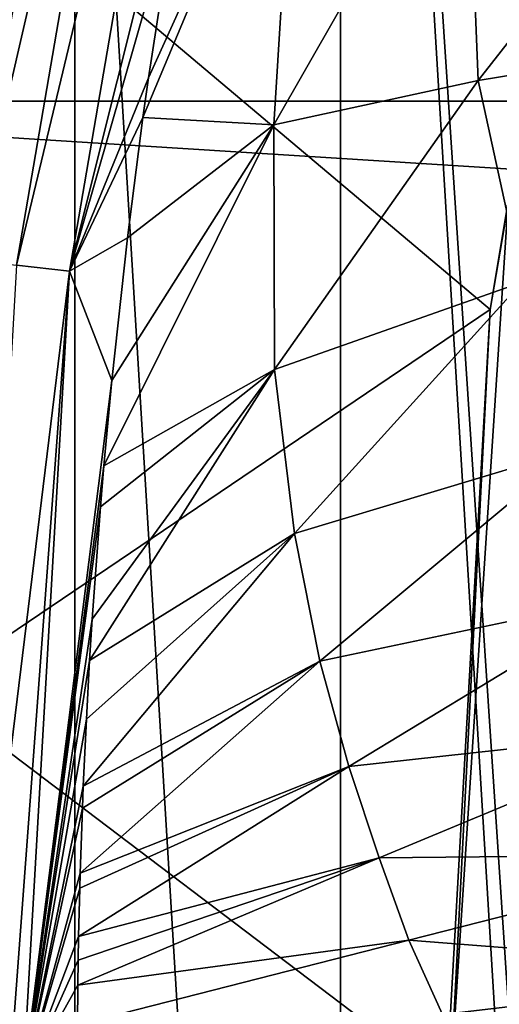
# Model space of a CAD drawing. Header units: metres. Extents: x -31 to 167, y -24 to 31.
# Tile 11 of 155: x -22.01 to -20.54, y 0.24 to 3.26. Entities that reach past the tile are written whole.
import ezdxf

# ---------------------------------------------------------------- set-up
doc = ezdxf.new("R2010")
doc.units = ezdxf.units.M
doc.layers.add('solid_12_381_042_XXX', color=7, linetype='CONTINUOUS')

msp = doc.modelspace()

# ---------------------------------------------------------------- linework, layer by layer
at = {"layer": 'solid_12_381_042_XXX'}
for points in [[(-20.324528, 2.676137, 115.540306), (-19.908621, 10.483031, 115.540306), (-21.029806, 7.999648, 115.540306)], [(-21.029772, -7.99974, 115.540306), (-21.029806, 7.999648, 115.540306), (-21.842592, 5.399001, 115.540306)], [(-19.908562, -10.483146, 115.540306), (-21.029806, 7.999648, 115.540306), (-21.029772, -7.99974, 115.540306)], [(-20.499933, 0, 115.540306), (-21.029806, 7.999648, 115.540306), (-19.908562, -10.483146, 115.540306)], [(-20.499933, 0, 115.540306), (-20.324528, 2.676137, 115.540306), (-21.029806, 7.999648, 115.540306)], [(23.810772, 3.007728, -4), (-23.810766, 3.007766, -4), (-23.245995, 5.968215, -4)], [(23.810772, 3.007728, -4), (-23.245995, 5.968215, -4), (23.246014, 5.968144, -4)], [(-22.278824, 5.714129), (-22.819933, 2.871524), (-21.793116, 5.595307)], [(-22.819933, 2.871524), (-22.322607, 2.819584), (-21.793116, 5.595307)], [(-21.793116, 5.595307), (-22.322607, 2.819584), (-21.842592, 5.399001, 115.540306)], [(-22.322607, 2.819584), (-22.335052, 2.71932, 115.540306), (-21.842592, 5.399001, 115.540306)], [(-21.842575, -5.399065, 115.540306), (-21.842592, 5.399001, 115.540306), (-22.335052, 2.71932, 115.540306)], [(-21.029772, -7.99974, 115.540306), (-21.842592, 5.399001, 115.540306), (-21.842575, -5.399065, 115.540306)], [(-22.199949, 3.662273, 128.635269), (-22.336012, 2.71156, 144.460617), (-21.846195, 5.384588, 144.460602)], [(-21.905224, 5.051387, 144.627075), (-21.846195, 5.384588, 144.460602), (-22.336012, 2.71156, 144.460617)], [(-22.335833, 2.541976, 144.627136), (-21.905224, 5.051387, 144.627075), (-22.336012, 2.71156, 144.460617)], [(-21.842737, 5.036945, 144.793915), (-21.905224, 5.051387, 144.627075), (-22.335833, 2.541976, 144.627136)], [(-22.27202, 2.534699, 144.79393), (-21.842737, 5.036945, 144.793915), (-22.335833, 2.541976, 144.627136)], [(-21.736937, 5.012517, 144.943634), (-21.842737, 5.036945, 144.793915), (-22.27202, 2.534699, 144.79393)], [(-22.164053, 2.522399, 144.943573), (-21.736937, 5.012517, 144.943634), (-22.27202, 2.534699, 144.79393)], [(-21.59663, 4.980139, 145.059677), (-21.736937, 5.012517, 144.943634), (-22.164053, 2.522399, 144.943573)], [(-22.020927, 2.5061, 145.05954), (-21.59663, 4.980139, 145.059677), (-22.164053, 2.522399, 144.943573)], [(-21.437504, 4.943429, 145.132187), (-21.59663, 4.980139, 145.059677), (-22.020927, 2.5061, 145.05954)], [(-21.858637, 2.487624, 145.131958), (-21.437504, 4.943429, 145.132187), (-22.020927, 2.5061, 145.05954)], [(-21.420841, 4.237029, 145.160355), (-21.437504, 4.943429, 145.132187), (-21.858637, 2.487624, 145.131958)], [(-22.032484, 3.602853, 128.364212), (-20.169415, 4.717874, 127.495453), (-20.571243, 2.370205, 127.682831)], [(-20.571243, 2.370205, 127.682831), (-20.169415, 4.717874, 127.495453), (-20.516102, 2.700798, 128.090302)], [(-21.532251, 3.62803, 145.160263), (-21.420841, 4.237029, 145.160355), (-21.858637, 2.487624, 145.131958)], [(-21.162334, 4.086189, 145.174774), (-21.617373, 3.079937, 145.160202), (-21.634348, 2.958217, 145.160187)], [(-21.162334, 4.086189, 145.174774), (-21.634348, 2.958217, 145.160187), (-21.233763, 2.935285, 145.180496)], [(-21.162334, 4.086189, 145.174774), (-21.532251, 3.62803, 145.160263), (-21.617373, 3.079937, 145.160202)], [(-21.162334, 4.086189, 145.174774), (-21.233763, 2.935285, 145.180496), (-20.644175, 3.967526, 145.201645)], [(-20.644175, 3.967526, 145.201645), (-21.233763, 2.935285, 145.180496), (-20.6085, 3.071094, 145.210678)], [(-20.644175, 3.967526, 145.201645), (-20.6085, 3.071094, 145.210678), (-19.922613, 3.946917, 145.237274)], [(-19.922613, 3.946917, 145.237274), (-20.6085, 3.071094, 145.210678), (-19.719835, 3.21713, 145.253159)], [(-21.617373, 3.079937, 145.160202), (-21.532251, 3.62803, 145.160263), (-21.858637, 2.487624, 145.131958)], [(-22.294081, 1.204345, 128.486206), (-22.032484, 3.602853, 128.364212), (-20.571243, 2.370205, 127.682831)], [(-20.6085, 3.071094, 145.210678), (-20.473263, 2.45402, 145.221268), (-19.719835, 3.21713, 145.253159)], [(-21.634348, 2.958217, 145.160187), (-21.617373, 3.079937, 145.160202), (-21.858637, 2.487624, 145.131958)], [(-21.233763, 2.935285, 145.180496), (-21.231802, 2.18604, 145.184998), (-20.6085, 3.071094, 145.210678)], [(-20.6085, 3.071094, 145.210678), (-21.231802, 2.18604, 145.184998), (-20.473263, 2.45402, 145.221268)], [(-23.810766, 3.007766, -4), (24, 0, -4), (-24, 0, -4)], [(23.810772, 3.007728, -4), (24, 0, -4), (-23.810766, 3.007766, -4)], [(-21.681515, 2.589581, 145.160156), (-21.634348, 2.958217, 145.160187), (-21.858637, 2.487624, 145.131958)], [(-21.233763, 2.935285, 145.180496), (-21.634348, 2.958217, 145.160187), (-21.681515, 2.589581, 145.160156)], [(-21.233763, 2.935285, 145.180496), (-21.729155, 2.153149, 145.160126), (-21.753422, 1.891494, 145.16011)], [(-21.233763, 2.935285, 145.180496), (-21.753422, 1.891494, 145.16011), (-21.231802, 2.18604, 145.184998)], [(-21.233763, 2.935285, 145.180496), (-21.681515, 2.589581, 145.160156), (-21.729155, 2.153149, 145.160126)], [(-21.842575, -5.399065, 115.540306), (-22.335052, 2.71932, 115.540306), (-22.335049, -2.719354, 115.540306)], [(-20.571243, 2.370205, 127.682831), (-20.516102, 2.700798, 128.090302), (-20.693132, 0, 128.090302)], [(-7.526183, -2.794108, 128.090302), (-20.693132, 0, 128.090302), (-20.516102, 2.700798, 128.090302)], [(-21.729155, 2.153149, 145.160126), (-21.681515, 2.589581, 145.160156), (-21.858637, 2.487624, 145.131958)], [(-21.858637, 2.487624, 145.131958), (-22.020927, 2.5061, 145.05954), (-22.163774, -0.000004, 145.05899)], [(-22.043289, -0.000004, 145.117294), (-21.858637, 2.487624, 145.131958), (-22.163774, -0.000004, 145.05899)], [(-22.043289, -0.000004, 145.117294), (-22.001003, -0.000003, 145.131454), (-21.858637, 2.487624, 145.131958)], [(-21.729155, 2.153149, 145.160126), (-21.858637, 2.487624, 145.131958), (-22.001003, -0.000003, 145.131454)], [(-21.231802, 2.18604, 145.184998), (-21.170723, 1.68414, 145.190277), (-20.473263, 2.45402, 145.221268)], [(-20.473263, 2.45402, 145.221268), (-21.170723, 1.68414, 145.190277), (-20.315384, 1.941608, 145.231613)], [(-22.294081, 1.204345, 128.486206), (-20.571243, 2.370205, 127.682831), (-20.705179, 0, 127.745285)], [(-20.705179, 0, 127.745285), (-20.571243, 2.370205, 127.682831), (-20.693132, 0, 128.090302)], [(-21.231802, 2.18604, 145.184998), (-21.789164, 1.42179, 145.16008), (-21.797102, 1.295154, 145.16008)], [(-21.231802, 2.18604, 145.184998), (-21.797102, 1.295154, 145.16008), (-21.170723, 1.68414, 145.190277)], [(-21.231802, 2.18604, 145.184998), (-21.764025, 1.765716, 145.160095), (-21.789164, 1.42179, 145.16008)], [(-21.231802, 2.18604, 145.184998), (-21.753422, 1.891494, 145.16011), (-21.764025, 1.765716, 145.160095)], [(-21.753422, 1.891494, 145.16011), (-21.729155, 2.153149, 145.160126), (-22.001003, -0.000003, 145.131454)], [(-21.170723, 1.68414, 145.190277), (-21.092766, 1.293526, 145.195496), (-20.315384, 1.941608, 145.231613)], [(-20.315384, 1.941608, 145.231613), (-21.092766, 1.293526, 145.195496), (-20.14341, 1.49324, 145.241806)], [(-21.764025, 1.765716, 145.160095), (-21.753422, 1.891494, 145.16011), (-22.001003, -0.000003, 145.131454)], [(-21.789164, 1.42179, 145.16008), (-21.764025, 1.765716, 145.160095), (-22.001003, -0.000003, 145.131454)], [(-21.170723, 1.68414, 145.190277), (-21.806931, 1.11594, 145.160065), (-21.816422, 0.911097, 145.160065)], [(-21.170723, 1.68414, 145.190277), (-21.816422, 0.911097, 145.160065), (-21.092766, 1.293526, 145.195496)], [(-21.170723, 1.68414, 145.190277), (-21.797102, 1.295154, 145.16008), (-21.806931, 1.11594, 145.160065)], [(-21.092766, 1.293526, 145.195496), (-21.004194, 0.971036, 145.200745), (-20.14341, 1.49324, 145.241806)], [(-20.14341, 1.49324, 145.241806), (-21.004194, 0.971036, 145.200745), (-19.96492, 1.084744, 145.251724)], [(-21.797102, 1.295154, 145.16008), (-21.789164, 1.42179, 145.16008), (-22.001003, -0.000003, 145.131454)], [(-21.806931, 1.11594, 145.160065), (-21.797102, 1.295154, 145.16008), (-22.001003, -0.000003, 145.131454)], [(-21.092766, 1.293526, 145.195496), (-21.819139, 0.842849, 145.160065), (-21.825922, 0.644214, 145.160065)], [(-21.092766, 1.293526, 145.195496), (-21.825922, 0.644214, 145.160065), (-21.004194, 0.971036, 145.200745)], [(-21.092766, 1.293526, 145.195496), (-21.816422, 0.911097, 145.160065), (-21.819139, 0.842849, 145.160065)], [(-22.294086, -1.204535, 128.486206), (-22.294081, 1.204345, 128.486206), (-20.705179, 0, 127.745285)], [(-21.816422, 0.911097, 145.160065), (-21.806931, 1.11594, 145.160065), (-22.001003, -0.000003, 145.131454)], [(-21.004194, 0.971036, 145.200745), (-20.911299, 0.691033, 145.205902), (-19.96492, 1.084744, 145.251724)], [(-19.96492, 1.084744, 145.251724), (-20.911299, 0.691033, 145.205902), (-19.786873, 0.702698, 145.261154)], [(-21.004194, 0.971036, 145.200745), (-21.827179, 0.597977, 145.160065), (-21.830963, 0.450402, 145.160049)], [(-21.004194, 0.971036, 145.200745), (-21.830963, 0.450402, 145.160049), (-20.911299, 0.691033, 145.205902)], [(-21.004194, 0.971036, 145.200745), (-21.825922, 0.644214, 145.160065), (-21.827179, 0.597977, 145.160065)], [(-21.819139, 0.842849, 145.160065), (-21.816422, 0.911097, 145.160065), (-22.001003, -0.000003, 145.131454)], [(-21.825922, 0.644214, 145.160065), (-21.819139, 0.842849, 145.160065), (-22.001003, -0.000003, 145.131454)], [(-20.911299, 0.691033, 145.205902), (-20.820442, 0.439298, 145.210724), (-19.786873, 0.702698, 145.261154)], [(-19.786873, 0.702698, 145.261154), (-20.820442, 0.439298, 145.210724), (-19.596123, 0.342935, 145.270828)], [(-20.911299, 0.691033, 145.205902), (-21.832056, 0.377987, 145.160049), (-21.833523, 0.300869, 145.160034)], [(-20.911299, 0.691033, 145.205902), (-21.833523, 0.300869, 145.160034), (-20.820442, 0.439298, 145.210724)], [(-20.911299, 0.691033, 145.205902), (-21.830963, 0.450402, 145.160049), (-21.832056, 0.377987, 145.160049)], [(-21.827179, 0.597977, 145.160065), (-21.825922, 0.644214, 145.160065), (-22.001003, -0.000003, 145.131454)], [(-21.830963, 0.450402, 145.160049), (-21.827179, 0.597977, 145.160065), (-22.001003, -0.000003, 145.131454)], [(-21.832056, 0.377987, 145.160049), (-21.830963, 0.450402, 145.160049), (-22.001003, -0.000003, 145.131454)], [(-20.820442, 0.439298, 145.210724), (-21.833523, 0.300869, 145.160034), (-21.834532, 0.179624, 145.160049)], [(-20.820442, 0.439298, 145.210724), (-21.834532, 0.179624, 145.160049), (-20.717607, 0.211379, 145.215988)], [(-20.820442, 0.439298, 145.210724), (-20.717607, 0.211379, 145.215988), (-19.596123, 0.342935, 145.270828)], [(-21.833523, 0.300869, 145.160034), (-21.832056, 0.377987, 145.160049), (-22.001003, -0.000003, 145.131454)], [(-19.596123, 0.342935, 145.270828), (-20.717607, 0.211379, 145.215988), (-19.517084, 0, 145.274765)], [(-21.834532, 0.179624, 145.160049), (-21.833523, 0.300869, 145.160034), (-22.001003, -0.000003, 145.131454)]]:
    msp.add_3dface(points, dxfattribs=at)

doc.saveas('drawing.dxf')
